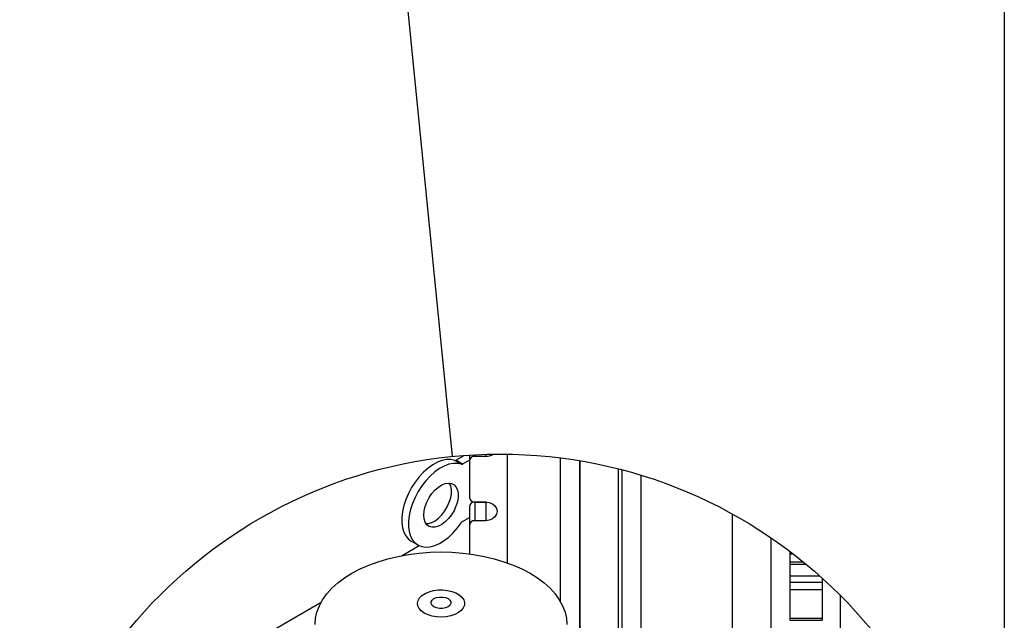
# Model space of a CAD drawing. Header units: inches. Extents: x 4 to 194, y 4 to 148.
# Tile 52 of 88: x 157 to 194, y 70 to 92. Entities that reach past the tile are written whole.
import ezdxf

# ---------------------------------------------------------------- set-up
doc = ezdxf.new("R2010")
doc.units = ezdxf.units.IN
doc.header["$LTSCALE"] = 18
doc.header["$MEASUREMENT"] = 0
doc.layers.add('SLD-DEFPOINTS', color=7, linetype='Continuous')
doc.layers.add('TEXT', color=140, linetype='Continuous', lineweight=25)
doc.dimstyles.new('SLDDIMSTYLE4', dxfattribs={"dimtxt": 0.18, "dimasz": 2.34, "dimexe": 0, "dimexo": 0.0625, "dimgap": 0, "dimtad": 0, "dimtih": 1, "dimtoh": 1, "dimdec": 0, "dimrnd": 1e-09, "dimzin": 0, "dimdsep": 46, "dimtxsty": 'Standard', "dimblk1": 'NONE', "dimblk2": 'NONE', "dimsah": 1, "dimcen": 0.09, "dimadec": 0, "dimazin": 0, "dimtfac": 2.34, "dimtdec": 0, "dimtofl": 0, "dimtmove": 0, "dimatfit": 3, "dimldrblk": 'NONE', "dimfxl": 0, "dimfrac": 2, "dimtolj": 1, "dimtzin": 0, "dimarcsym": 0})

# ---------------------------------------------------------------- blocks, each defined once
blk = doc.blocks.new('_None')

msp = doc.modelspace()

# ---------------------------------------------------------------- linework, layer by layer
for p, q in [((172.952, 75.602), (173.261, 75.78)), ((173.462, 75.794), (173.462, 75.579)), ((173.664, 75.806), (173.664, 75.745)), ((174.069, 75.745), (173.664, 75.745)), ((174.069, 75.823), (174.069, 75.745)), ((174.88, 71.754), (174.88, 75.828)), ((176.871, 70.3), (176.871, 75.688)), ((173.157, 75.449), (172.907, 75.594)), ((173.202, 75.457), (172.952, 75.602)), ((173.462, 75.607), (173.202, 75.457)), ((173.462, 75.579), (173.462, 74.199)), ((177.582, 75.583), (177.582, 63.051)), ((177.606, 63.065), (177.606, 75.579)), ((179.051, 63.561), (179.051, 75.273)), ((179.182, 63.485), (179.182, 75.239)), ((179.895, 63.074), (179.895, 75.036)), ((173.462, 73.867), (173.462, 73.166)), ((173.664, 74.034), (174.069, 74.034)), ((173.664, 74.032), (173.664, 73.331)), ((174.069, 74.032), (173.664, 74.032)), ((174.096, 74.033), (174.069, 74.032)), ((174.069, 74.032), (174.069, 73.331)), ((173.204, 73.309), (173.462, 73.458)), ((183.319, 61.097), (183.319, 73.581)), ((173.462, 73.166), (173.462, 72.099)), ((174.069, 73.331), (173.664, 73.331)), ((184.768, 61.791), (184.768, 72.687)), ((170.934, 72.029), (171.578, 72.4)), ((171.282, 72.568), (171.533, 72.424)), ((173.462, 72.099), (173.462, 72.092)), ((185.459, 72.191), (185.459, 72.097)), ((185.459, 72.097), (185.581, 72.097)), ((185.459, 72.097), (185.459, 71.787)), ((185.459, 71.787), (185.973, 71.787)), ((185.459, 71.787), (185.459, 71.701)), ((185.459, 71.701), (186.077, 71.701)), ((185.459, 71.701), (185.459, 71.27)), ((185.459, 71.27), (186.58, 71.27)), ((185.459, 71.27), (185.459, 71.036)), ((185.459, 71.036), (186.673, 71.036)), ((185.459, 71.036), (185.459, 70.754)), ((186.673, 71.186), (186.673, 71.036)), ((186.673, 71.036), (186.673, 70.754)), ((185.459, 70.754), (186.673, 70.754)), ((185.459, 70.754), (185.459, 69.687)), ((186.673, 70.754), (186.673, 69.687)), ((187.364, 66.52), (187.364, 70.528)), ((157.889, 64.498), (167.907, 70.282)), ((185.459, 69.687), (186.673, 69.687)), ((185.459, 69.687), (185.459, 69.602)), ((185.459, 69.602), (186.673, 69.602)), ((186.673, 69.687), (186.673, 69.602))]:
    msp.add_line(p, q)
at = {"flags": 128}
for points in [[(172.907, 75.594), (172.762, 75.626), (172.603, 75.626), (172.436, 75.592), (172.262, 75.526), (172.085, 75.43), (171.91, 75.304), (171.74, 75.152), (171.578, 74.978), (171.428, 74.784), (171.293, 74.574), (171.176, 74.354), (171.079, 74.128), (171.005, 73.9), (170.954, 73.675), (170.929, 73.459), (170.929, 73.255), (170.955, 73.068), (171.005, 72.902), (171.08, 72.761), (171.177, 72.646), (171.282, 72.568)], [(173.157, 75.449), (173.012, 75.482), (172.854, 75.481), (172.686, 75.447), (172.512, 75.382), (172.336, 75.285), (172.161, 75.159), (171.99, 75.008), (171.828, 74.833), (171.678, 74.639), (171.543, 74.43), (171.426, 74.209), (171.329, 73.983), (171.255, 73.755), (171.205, 73.531), (171.179, 73.314), (171.179, 73.111), (171.205, 72.924), (171.256, 72.758), (171.33, 72.616), (171.427, 72.502), (171.545, 72.417), (171.68, 72.364), (171.83, 72.343), (171.992, 72.356), (172.163, 72.401), (172.338, 72.479), (172.514, 72.586), (172.688, 72.721), (172.856, 72.882), (173.014, 73.064), (173.159, 73.264)], [(171.762, 73.4), (171.749, 73.542), (171.762, 73.7), (171.801, 73.866), (171.864, 74.034), (171.949, 74.197), (172.052, 74.349), (172.169, 74.483), (172.296, 74.593), (172.426, 74.676), (172.555, 74.728), (172.677, 74.746), (172.787, 74.73), (172.882, 74.681), (172.956, 74.601), (173.008, 74.492), (173.034, 74.36), (173.034, 74.209), (173.008, 74.047), (172.956, 73.878), (172.882, 73.712), (172.787, 73.554), (172.677, 73.41), (172.555, 73.287), (172.426, 73.19), (172.296, 73.123), (172.169, 73.088), (172.052, 73.086), (171.949, 73.119), (171.864, 73.184), (171.801, 73.279), (171.762, 73.4)], [(171.83, 73.228), (171.919, 73.232), (172.045, 73.267), (172.175, 73.335), (172.304, 73.432), (172.426, 73.555), (172.537, 73.698), (172.631, 73.857), (172.706, 74.023), (172.757, 74.191), (172.784, 74.354), (172.784, 74.504), (172.757, 74.637), (172.706, 74.745), (172.706, 74.745)], [(174.069, 74.034), (174.202, 74.016), (174.322, 73.967), (174.417, 73.889), (174.479, 73.791), (174.5, 73.682), (174.479, 73.574), (174.417, 73.476), (174.322, 73.398), (174.202, 73.348), (174.069, 73.331)], [(167.676, 69.439), (167.694, 69.676), (167.747, 69.912), (167.837, 70.144), (167.96, 70.37), (168.118, 70.59), (168.308, 70.801), (168.529, 71.001), (168.78, 71.19), (169.058, 71.365), (169.361, 71.525), (169.688, 71.67), (170.035, 71.798), (170.4, 71.907), (170.781, 71.998), (171.173, 72.07), (171.575, 72.121), (171.983, 72.152), (172.394, 72.163), (172.806, 72.152), (173.214, 72.121), (173.616, 72.07), (174.008, 71.998), (174.389, 71.907), (174.754, 71.798), (175.101, 71.67), (175.427, 71.525), (175.731, 71.365), (176.009, 71.19), (176.26, 71.001), (176.481, 70.801), (176.671, 70.59), (176.828, 70.37), (176.952, 70.144), (177.041, 69.912), (177.095, 69.676), (177.113, 69.439)], [(171.908, 69.806), (171.769, 69.872), (171.656, 69.952), (171.574, 70.043), (171.524, 70.142), (171.511, 70.245), (171.533, 70.348), (171.591, 70.445), (171.682, 70.534), (171.802, 70.611), (171.946, 70.672), (172.109, 70.715), (172.283, 70.738), (172.461, 70.741), (172.637, 70.723), (172.804, 70.685), (172.953, 70.628), (173.079, 70.555), (173.178, 70.469), (173.244, 70.373), (173.276, 70.271), (173.271, 70.168), (173.231, 70.067), (173.156, 69.974), (173.05, 69.89), (172.917, 69.821), (172.763, 69.769), (172.594, 69.735), (172.417, 69.722), (172.238, 69.73), (172.067, 69.759), (171.908, 69.806)], [(172.225, 70.068), (172.13, 70.107), (172.061, 70.162), (172.025, 70.226), (172.025, 70.294), (172.061, 70.358), (172.13, 70.413), (172.225, 70.452), (172.336, 70.473), (172.453, 70.473), (172.564, 70.452), (172.659, 70.413), (172.727, 70.358), (172.763, 70.294), (172.763, 70.226), (172.727, 70.162), (172.659, 70.107), (172.564, 70.068), (172.453, 70.047), (172.336, 70.047), (172.225, 70.068)]]:
    msp.add_lwpolyline(points, dxfattribs=at)
for centre, radius, start, end in [((173.648, 75.559), 0.187, 84.8171, 173.6489), ((174.095, 76.148), 0.404, 266.3081, 307.7801), ((172.921, 75.647), 0.055, 255.1103, 304.1971), ((173.171, 75.502), 0.055, 255.1103, 304.1971), ((173.648, 74.22), 0.187, 186.3511, 275.1829), ((173.648, 73.846), 0.187, 84.818, 173.6485), ((173.278, 73.189), 0.141, 121.6584, 147.5737), ((173.648, 73.145), 0.187, 84.8171, 173.6489)]:
    msp.add_arc(centre, radius, start, end)
at = {"layer": 'SLD-DEFPOINTS'}
msp.add_circle((174.606, 57.833), 17.997, dxfattribs=at)
at = {"layer": 'TEXT'}
msp.add_line((193.5, 148.5), (193.5, 4.5), dxfattribs=at)

# ---------------------------------------------------------------- leaders
at = {"layer": 'TEXT', "has_arrowhead": 0}
msp.add_leader([(172.825, 75.742), (169.122, 112.97)], dimstyle='SLDDIMSTYLE4', dxfattribs=at)

doc.saveas('drawing.dxf')
